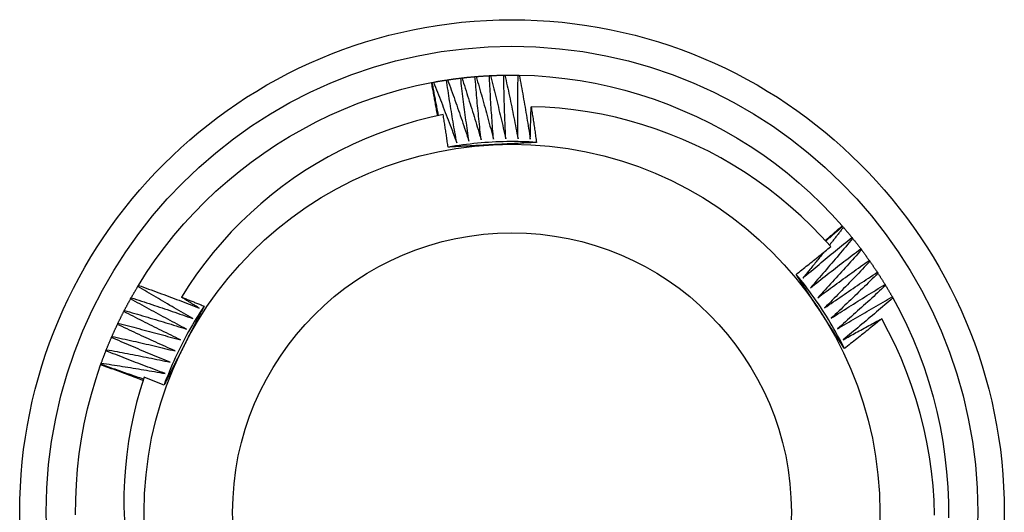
# Model space of a CAD drawing. Header units: inches. Extents: x 0 to 144, y -11 to 93.
# Tile 16 of 53: x 79.835 to 80.185, y 40.976 to 41.151. Entities that reach past the tile are written whole.
import ezdxf

# ---------------------------------------------------------------- set-up
doc = ezdxf.new("R2010")
doc.units = ezdxf.units.IN
doc.header["$LTSCALE"] = 8.616264
doc.header["$MEASUREMENT"] = 0
doc.layers.add('Visible Edges(ANSI)', color=7, linetype='Continuous', lineweight=25)
doc.layers.add('Visible Tangent Edges(ANSI)', color=7, linetype='Continuous', lineweight=25)

msp = doc.modelspace()

# ---------------------------------------------------------------- linework, layer by layer
at = {"layer": 'Visible Edges(ANSI)'}
for p, q in [((79.98664, 41.1299), (79.98705, 41.12996)), ((79.99172, 41.13059), (79.99213, 41.13063)), ((79.99681, 41.1311), (79.99722, 41.13114)), ((80.00192, 41.13145), (80.00233, 41.13147)), ((80.00703, 41.13163), (80.00745, 41.13164)), ((80.01215, 41.13165), (80.01257, 41.13164)), ((79.98134, 41.129), (79.98159, 41.12905)), ((79.98159, 41.12905), (79.982, 41.12912)), ((80.12749, 41.07801), (80.12766, 41.07782)), ((80.12766, 41.07782), (80.12793, 41.07751)), ((80.13094, 41.07389), (80.1312, 41.07357)), ((80.1341, 41.06986), (80.13434, 41.06953)), ((80.13711, 41.06572), (80.13735, 41.06538)), ((80.13999, 41.06149), (80.14022, 41.06114)), ((79.87683, 41.0565), (79.87704, 41.05686)), ((80.14273, 41.05716), (80.14295, 41.05681)), ((79.87426, 41.05208), (79.87446, 41.05244)), ((80.14533, 41.05275), (80.14553, 41.05239)), ((79.87183, 41.04757), (79.87202, 41.04794)), ((79.86955, 41.04298), (79.86973, 41.04336)), ((79.86743, 41.03833), (79.86759, 41.03871)), ((79.86546, 41.0336), (79.86561, 41.03398)), ((79.86356, 41.02857), (79.86365, 41.02881)), ((79.86365, 41.02881), (79.86379, 41.0292))]:
    msp.add_line(p, q, dxfattribs=at)
at = {"layer": 'Visible Edges(ANSI)', "flags": 128}
for points in [[(79.98705, 41.12996), (79.98725, 41.12999), (79.98744, 41.13002), (79.98763, 41.13005), (79.98783, 41.13008), (79.98802, 41.1301), (79.98822, 41.13013), (79.98841, 41.13016), (79.9886, 41.13019), (79.9888, 41.13021), (79.98899, 41.13024), (79.98919, 41.13026), (79.98938, 41.13029), (79.98958, 41.13032), (79.98977, 41.13034), (79.98997, 41.13037), (79.99016, 41.13039), (79.99035, 41.13042), (79.99055, 41.13044), (79.99074, 41.13047), (79.99094, 41.13049), (79.99113, 41.13051), (79.99133, 41.13054), (79.99152, 41.13056), (79.99172, 41.13058)], [(79.98705, 41.12996), (79.98738, 41.12906), (79.98771, 41.12815), (79.98804, 41.12725), (79.98836, 41.12635), (79.98869, 41.12544), (79.98901, 41.12453), (79.98934, 41.12363), (79.98966, 41.12272), (79.98998, 41.12181), (79.9903, 41.12091), (79.99062, 41.12), (79.99093, 41.11909), (79.99125, 41.11818), (79.99156, 41.11727), (79.99188, 41.11636), (79.99219, 41.11545), (79.9925, 41.11454), (79.99281, 41.11363), (79.99312, 41.11272), (79.99343, 41.11181), (79.99374, 41.11089), (79.99404, 41.10998), (79.99435, 41.10907), (79.99465, 41.10815)], [(79.99465, 41.10815), (79.99452, 41.10909), (79.99438, 41.11002), (79.99425, 41.11095), (79.99412, 41.11189), (79.99399, 41.11282), (79.99386, 41.11375), (79.99373, 41.11469), (79.9936, 41.11562), (79.99347, 41.11655), (79.99335, 41.11749), (79.99322, 41.11842), (79.9931, 41.11936), (79.99298, 41.12029), (79.99286, 41.12123), (79.99274, 41.12216), (79.99262, 41.1231), (79.9925, 41.12403), (79.99239, 41.12497), (79.99227, 41.1259), (79.99216, 41.12684), (79.99205, 41.12778), (79.99194, 41.12871), (79.99183, 41.12965), (79.99172, 41.13059)], [(79.99213, 41.13063), (79.99232, 41.13066), (79.99252, 41.13068), (79.99271, 41.1307), (79.99291, 41.13072), (79.9931, 41.13074), (79.9933, 41.13076), (79.99349, 41.13078), (79.99369, 41.13081), (79.99388, 41.13083), (79.99408, 41.13085), (79.99427, 41.13087), (79.99447, 41.13089), (79.99466, 41.1309), (79.99486, 41.13092), (79.99505, 41.13094), (79.99525, 41.13096), (79.99544, 41.13098), (79.99564, 41.131), (79.99583, 41.13101), (79.99603, 41.13103), (79.99622, 41.13105), (79.99642, 41.13107), (79.99661, 41.13108), (79.99681, 41.1311)], [(79.99213, 41.13063), (79.99243, 41.12972), (79.99273, 41.12881), (79.99302, 41.12789), (79.99332, 41.12698), (79.99361, 41.12606), (79.99391, 41.12514), (79.9942, 41.12423), (79.99449, 41.12331), (79.99478, 41.12239), (79.99507, 41.12148), (79.99536, 41.12056), (79.99565, 41.11964), (79.99594, 41.11872), (79.99622, 41.1178), (79.9965, 41.11688), (79.99679, 41.11596), (79.99707, 41.11504), (79.99735, 41.11412), (79.99763, 41.1132), (79.99791, 41.11228), (79.99818, 41.11136), (79.99846, 41.11043), (79.99873, 41.10951), (79.99901, 41.10859)], [(79.99901, 41.10859), (79.9989, 41.10952), (79.9988, 41.11046), (79.99869, 41.1114), (79.99859, 41.11233), (79.99849, 41.11327), (79.99839, 41.11421), (79.9983, 41.11515), (79.9982, 41.11608), (79.9981, 41.11702), (79.99801, 41.11796), (79.99791, 41.1189), (79.99782, 41.11983), (79.99773, 41.12077), (79.99764, 41.12171), (79.99755, 41.12265), (79.99747, 41.12359), (79.99738, 41.12453), (79.9973, 41.12547), (79.99721, 41.12641), (79.99713, 41.12734), (79.99705, 41.12828), (79.99697, 41.12922), (79.99689, 41.13016), (79.99681, 41.1311)], [(79.99722, 41.13114), (79.99742, 41.13115), (79.99761, 41.13117), (79.99781, 41.13118), (79.998, 41.1312), (79.9982, 41.13121), (79.9984, 41.13123), (79.99859, 41.13124), (79.99879, 41.13126), (79.99898, 41.13127), (79.99918, 41.13129), (79.99937, 41.1313), (79.99957, 41.13131), (79.99976, 41.13132), (79.99996, 41.13134), (80.00016, 41.13135), (80.00035, 41.13136), (80.00055, 41.13137), (80.00074, 41.13139), (80.00094, 41.1314), (80.00113, 41.13141), (80.00133, 41.13142), (80.00153, 41.13143), (80.00172, 41.13144), (80.00192, 41.13145)], [(79.99722, 41.13114), (79.99749, 41.13021), (79.99776, 41.12929), (79.99803, 41.12837), (79.99829, 41.12744), (79.99856, 41.12652), (79.99882, 41.12559), (79.99908, 41.12467), (79.99935, 41.12374), (79.99961, 41.12281), (79.99987, 41.12189), (80.00012, 41.12096), (80.00038, 41.12003), (80.00064, 41.11911), (80.00089, 41.11818), (80.00114, 41.11725), (80.0014, 41.11632), (80.00165, 41.11539), (80.0019, 41.11446), (80.00215, 41.11353), (80.00239, 41.1126), (80.00264, 41.11167), (80.00288, 41.11074), (80.00313, 41.10981), (80.00337, 41.10888)], [(80.00337, 41.10888), (80.0033, 41.10982), (80.00322, 41.11076), (80.00315, 41.1117), (80.00308, 41.11264), (80.00301, 41.11358), (80.00294, 41.11451), (80.00288, 41.11546), (80.00281, 41.1164), (80.00275, 41.11734), (80.00268, 41.11828), (80.00262, 41.11922), (80.00256, 41.12016), (80.0025, 41.1211), (80.00244, 41.12204), (80.00238, 41.12298), (80.00233, 41.12392), (80.00227, 41.12486), (80.00222, 41.1258), (80.00216, 41.12674), (80.00211, 41.12769), (80.00206, 41.12863), (80.00201, 41.12957), (80.00196, 41.13051), (80.00192, 41.13145)], [(80.00233, 41.13147), (80.00253, 41.13148), (80.00272, 41.13149), (80.00292, 41.1315), (80.00311, 41.13151), (80.00331, 41.13152), (80.00351, 41.13153), (80.0037, 41.13153), (80.0039, 41.13154), (80.00409, 41.13155), (80.00429, 41.13156), (80.00449, 41.13156), (80.00468, 41.13157), (80.00488, 41.13158), (80.00507, 41.13158), (80.00527, 41.13159), (80.00547, 41.13159), (80.00566, 41.1316), (80.00586, 41.1316), (80.00605, 41.13161), (80.00625, 41.13161), (80.00645, 41.13162), (80.00664, 41.13162), (80.00684, 41.13163), (80.00703, 41.13163)], [(80.00233, 41.13147), (80.00257, 41.13054), (80.00281, 41.12961), (80.00304, 41.12868), (80.00328, 41.12774), (80.00351, 41.12681), (80.00375, 41.12588), (80.00398, 41.12494), (80.00421, 41.12401), (80.00444, 41.12308), (80.00467, 41.12214), (80.0049, 41.12121), (80.00512, 41.12027), (80.00535, 41.11934), (80.00557, 41.1184), (80.00579, 41.11746), (80.00601, 41.11653), (80.00623, 41.11559), (80.00645, 41.11465), (80.00667, 41.11372), (80.00689, 41.11278), (80.0071, 41.11184), (80.00732, 41.1109), (80.00753, 41.10996), (80.00774, 41.10902)], [(80.00774, 41.10902), (80.0077, 41.10996), (80.00766, 41.11091), (80.00762, 41.11185), (80.00758, 41.11279), (80.00754, 41.11373), (80.0075, 41.11467), (80.00747, 41.11561), (80.00743, 41.11656), (80.0074, 41.1175), (80.00737, 41.11844), (80.00733, 41.11938), (80.0073, 41.12032), (80.00727, 41.12127), (80.00725, 41.12221), (80.00722, 41.12315), (80.00719, 41.12409), (80.00717, 41.12504), (80.00715, 41.12598), (80.00713, 41.12692), (80.0071, 41.12786), (80.00709, 41.12881), (80.00707, 41.12975), (80.00705, 41.13069), (80.00703, 41.13163)], [(80.00745, 41.13164), (80.00764, 41.13164), (80.00784, 41.13165), (80.00804, 41.13165), (80.00823, 41.13165), (80.00843, 41.13165), (80.00862, 41.13166), (80.00882, 41.13166), (80.00902, 41.13166), (80.00921, 41.13166), (80.00941, 41.13166), (80.0096, 41.13166), (80.0098, 41.13166), (80.01, 41.13166), (80.01019, 41.13166), (80.01039, 41.13166), (80.01058, 41.13166), (80.01078, 41.13166), (80.01098, 41.13166), (80.01117, 41.13165), (80.01137, 41.13165), (80.01156, 41.13165), (80.01176, 41.13165), (80.01196, 41.13165), (80.01215, 41.13164)], [(80.00745, 41.13164), (80.00766, 41.1307), (80.00786, 41.12976), (80.00807, 41.12882), (80.00827, 41.12788), (80.00848, 41.12694), (80.00868, 41.126), (80.00888, 41.12506), (80.00908, 41.12412), (80.00928, 41.12318), (80.00948, 41.12224), (80.00967, 41.1213), (80.00987, 41.12035), (80.01006, 41.11941), (80.01026, 41.11847), (80.01045, 41.11753), (80.01064, 41.11658), (80.01083, 41.11564), (80.01102, 41.11469), (80.0112, 41.11375), (80.01139, 41.11281), (80.01157, 41.11186), (80.01176, 41.11092), (80.01194, 41.10997), (80.01212, 41.10902)], [(80.01212, 41.10902), (80.01211, 41.10997), (80.0121, 41.11091), (80.01209, 41.11185), (80.01208, 41.11279), (80.01207, 41.11374), (80.01206, 41.11468), (80.01206, 41.11562), (80.01205, 41.11656), (80.01205, 41.11751), (80.01205, 41.11845), (80.01205, 41.11939), (80.01205, 41.12033), (80.01205, 41.12128), (80.01206, 41.12222), (80.01206, 41.12316), (80.01207, 41.1241), (80.01207, 41.12505), (80.01208, 41.12599), (80.01209, 41.12693), (80.0121, 41.12788), (80.01211, 41.12882), (80.01212, 41.12976), (80.01214, 41.1307), (80.01215, 41.13165)], [(80.01257, 41.13164), (80.01801, 41.13145), (80.02343, 41.13106), (80.02884, 41.13048), (80.03422, 41.1297), (80.03957, 41.12874), (80.04488, 41.12758), (80.05015, 41.12624), (80.05537, 41.12473), (80.06054, 41.12303), (80.06565, 41.12116), (80.07069, 41.11911), (80.07566, 41.11689), (80.08055, 41.11451), (80.08536, 41.11196), (80.09007, 41.10925), (80.0947, 41.10638), (80.09921, 41.10335), (80.10363, 41.10017), (80.10792, 41.09684), (80.1121, 41.09336), (80.11615, 41.08973), (80.12007, 41.08597), (80.12385, 41.08206), (80.12749, 41.07801)], [(80.01257, 41.13164), (80.01274, 41.13069), (80.01292, 41.12975), (80.0131, 41.1288), (80.01327, 41.12786), (80.01344, 41.12691), (80.01361, 41.12596), (80.01378, 41.12502), (80.01395, 41.12407), (80.01412, 41.12312), (80.01429, 41.12217), (80.01445, 41.12123), (80.01462, 41.12028), (80.01478, 41.11933), (80.01494, 41.11838), (80.0151, 41.11743), (80.01526, 41.11648), (80.01542, 41.11553), (80.01558, 41.11458), (80.01573, 41.11363), (80.01589, 41.11268), (80.01604, 41.11173), (80.01619, 41.11078), (80.01634, 41.10983), (80.01649, 41.10888)], [(79.87704, 41.05686), (79.87995, 41.06146), (79.88303, 41.06594), (79.88626, 41.07031), (79.88964, 41.07457), (79.89318, 41.0787), (79.89686, 41.0827), (79.90067, 41.08658), (79.90462, 41.09032), (79.90869, 41.09393), (79.91289, 41.09739), (79.9172, 41.10071), (79.92162, 41.10388), (79.92615, 41.1069), (79.93077, 41.10976), (79.93549, 41.11247), (79.9403, 41.11501), (79.9452, 41.11738), (79.95017, 41.11958), (79.95521, 41.12161), (79.96033, 41.12346), (79.9655, 41.12513), (79.97073, 41.12661), (79.97602, 41.1279), (79.98134, 41.129)], [(79.9835, 41.11717), (79.98341, 41.11766), (79.98332, 41.11816), (79.98324, 41.11865), (79.98315, 41.11914), (79.98306, 41.11964), (79.98298, 41.12013), (79.98289, 41.12062), (79.9828, 41.12112), (79.98271, 41.12161), (79.98262, 41.1221), (79.98253, 41.1226), (79.98244, 41.12309), (79.98235, 41.12358), (79.98226, 41.12408), (79.98217, 41.12457), (79.98208, 41.12506), (79.98199, 41.12555), (79.9819, 41.12605), (79.98181, 41.12654), (79.98172, 41.12703), (79.98162, 41.12753), (79.98153, 41.12802), (79.98144, 41.12851), (79.98134, 41.129)], [(79.98385, 41.11725), (79.98375, 41.11774), (79.98366, 41.11823), (79.98356, 41.11872), (79.98346, 41.11921), (79.98337, 41.1197), (79.98327, 41.12019), (79.98317, 41.12068), (79.98308, 41.12118), (79.98298, 41.12167), (79.98289, 41.12216), (79.98279, 41.12265), (79.9827, 41.12314), (79.98261, 41.12363), (79.98251, 41.12413), (79.98242, 41.12462), (79.98233, 41.12511), (79.98223, 41.1256), (79.98214, 41.12609), (79.98205, 41.12659), (79.98196, 41.12708), (79.98187, 41.12757), (79.98178, 41.12806), (79.98169, 41.12856), (79.98159, 41.12905)], [(79.982, 41.12912), (79.98219, 41.12916), (79.98239, 41.12919), (79.98258, 41.12923), (79.98277, 41.12926), (79.98297, 41.1293), (79.98316, 41.12933), (79.98335, 41.12937), (79.98355, 41.1294), (79.98374, 41.12943), (79.98393, 41.12946), (79.98413, 41.1295), (79.98432, 41.12953), (79.98451, 41.12956), (79.98471, 41.12959), (79.9849, 41.12962), (79.98509, 41.12966), (79.98529, 41.12969), (79.98548, 41.12972), (79.98567, 41.12975), (79.98587, 41.12978), (79.98606, 41.12981), (79.98626, 41.12984), (79.98645, 41.12987), (79.98664, 41.1299)], [(79.982, 41.12912), (79.98236, 41.12823), (79.98272, 41.12734), (79.98308, 41.12645), (79.98343, 41.12555), (79.98379, 41.12466), (79.98414, 41.12376), (79.98449, 41.12287), (79.98484, 41.12197), (79.98519, 41.12108), (79.98554, 41.12018), (79.98589, 41.11928), (79.98624, 41.11839), (79.98658, 41.11749), (79.98693, 41.11659), (79.98727, 41.11569), (79.98762, 41.11479), (79.98796, 41.11389), (79.9883, 41.11299), (79.98864, 41.11209), (79.98897, 41.11119), (79.98931, 41.11029), (79.98965, 41.10938), (79.98998, 41.10848), (79.99032, 41.10758)], [(79.99032, 41.10758), (79.99015, 41.10851), (79.98998, 41.10943), (79.98982, 41.11036), (79.98966, 41.11129), (79.9895, 41.11222), (79.98933, 41.11315), (79.98917, 41.11408), (79.98902, 41.115), (79.98886, 41.11593), (79.9887, 41.11686), (79.98855, 41.11779), (79.98839, 41.11872), (79.98824, 41.11965), (79.98809, 41.12058), (79.98794, 41.12152), (79.98779, 41.12245), (79.98764, 41.12338), (79.9875, 41.12431), (79.98735, 41.12524), (79.98721, 41.12617), (79.98707, 41.1271), (79.98692, 41.12804), (79.98678, 41.12897), (79.98664, 41.1299)], [(80.01649, 41.10888), (80.0165, 41.10936), (80.01651, 41.10984), (80.01652, 41.11032), (80.01653, 41.1108), (80.01654, 41.11128), (80.01655, 41.11176), (80.01656, 41.11224), (80.01658, 41.11272), (80.01659, 41.1132), (80.0166, 41.11367), (80.01661, 41.11415), (80.01663, 41.11463), (80.01664, 41.11511), (80.01665, 41.11559), (80.01667, 41.11607), (80.01668, 41.11655), (80.01669, 41.11703), (80.01671, 41.11751), (80.01672, 41.11799), (80.01674, 41.11847), (80.01675, 41.11895), (80.01677, 41.11943), (80.01679, 41.11991), (80.0168, 41.12039)], [(80.12342, 41.07065), (80.12003, 41.07438), (80.11651, 41.07799), (80.11287, 41.08148), (80.10911, 41.08484), (80.10524, 41.08808), (80.10125, 41.09118), (80.09715, 41.09415), (80.09296, 41.09697), (80.08868, 41.09964), (80.08431, 41.10216), (80.07986, 41.10453), (80.07533, 41.10674), (80.07073, 41.10879), (80.06606, 41.11069), (80.06133, 41.11242), (80.05653, 41.11399), (80.05167, 41.11539), (80.04677, 41.11663), (80.04183, 41.11769), (80.03686, 41.11858), (80.03187, 41.11929), (80.02686, 41.11983), (80.02184, 41.1202), (80.0168, 41.12039)], [(80.0168, 41.12039), (80.01689, 41.11986), (80.01697, 41.11933), (80.01705, 41.1188), (80.01713, 41.11827), (80.01721, 41.11775), (80.0173, 41.11722), (80.01738, 41.11669), (80.01746, 41.11616), (80.01754, 41.11564), (80.01762, 41.11511), (80.0177, 41.11458), (80.01778, 41.11405), (80.01785, 41.11352), (80.01793, 41.11299), (80.01801, 41.11247), (80.01809, 41.11194), (80.01817, 41.11141), (80.01824, 41.11088), (80.01832, 41.11035), (80.0184, 41.10982), (80.01847, 41.10929), (80.01855, 41.10877), (80.01862, 41.10824), (80.0187, 41.10771)], [(79.9855, 41.11759), (79.98074, 41.11655), (79.97603, 41.11534), (79.97136, 41.11398), (79.96674, 41.11247), (79.96218, 41.11079), (79.95767, 41.10896), (79.95323, 41.10698), (79.94886, 41.10485), (79.94455, 41.10256), (79.94032, 41.10013), (79.93618, 41.09755), (79.93214, 41.09484), (79.92819, 41.09199), (79.92435, 41.08901), (79.92061, 41.08591), (79.91699, 41.08267), (79.91347, 41.07932), (79.91007, 41.07584), (79.9068, 41.07224), (79.90364, 41.06853), (79.90061, 41.06471), (79.89771, 41.06079), (79.89496, 41.05677), (79.89235, 41.05266)], [(79.98724, 41.10602), (79.98717, 41.1065), (79.9871, 41.10699), (79.98703, 41.10747), (79.98696, 41.10795), (79.98689, 41.10843), (79.98682, 41.10892), (79.98675, 41.1094), (79.98668, 41.10988), (79.98661, 41.11036), (79.98654, 41.11084), (79.98647, 41.11133), (79.98639, 41.11181), (79.98632, 41.11229), (79.98625, 41.11277), (79.98617, 41.11325), (79.9861, 41.11374), (79.98603, 41.11422), (79.98595, 41.1147), (79.98588, 41.11518), (79.9858, 41.11566), (79.98573, 41.11614), (79.98565, 41.11662), (79.98557, 41.11711), (79.9855, 41.11759)], [(80.0187, 41.10771), (80.01738, 41.10779), (80.01607, 41.10785), (80.01475, 41.10791), (80.01344, 41.10795), (80.01212, 41.10797), (80.01081, 41.10799), (80.00949, 41.10799), (80.00818, 41.10797), (80.00686, 41.10795), (80.00555, 41.10791), (80.00423, 41.10786), (80.00292, 41.10779), (80.0016, 41.10772), (80.00029, 41.10762), (79.99898, 41.10752), (79.99767, 41.1074), (79.99636, 41.10727), (79.99505, 41.10713), (79.99375, 41.10698), (79.99244, 41.10681), (79.99114, 41.10663), (79.98984, 41.10643), (79.98854, 41.10623), (79.98724, 41.10601)], [(80.00305, 41.10687), (80.00239, 41.10683), (80.00173, 41.1068), (80.00107, 41.10676), (80.00041, 41.10673), (79.99975, 41.10669), (79.99909, 41.10666), (79.99843, 41.10662), (79.99777, 41.10659), (79.99711, 41.10655), (79.99645, 41.10652), (79.99579, 41.10648), (79.99513, 41.10645), (79.99447, 41.10641), (79.99382, 41.10638), (79.99316, 41.10634), (79.9925, 41.10631), (79.99184, 41.10627), (79.99118, 41.10624), (79.99053, 41.1062), (79.98987, 41.10616), (79.98921, 41.10613), (79.98856, 41.10609), (79.9879, 41.10606), (79.98724, 41.10602)], [(80.0187, 41.10771), (80.01805, 41.10767), (80.0174, 41.10764), (80.01675, 41.1076), (80.0161, 41.10757), (80.01544, 41.10753), (80.01479, 41.1075), (80.01414, 41.10746), (80.01349, 41.10743), (80.01284, 41.10739), (80.01219, 41.10736), (80.01154, 41.10732), (80.01089, 41.10729), (80.01024, 41.10725), (80.00958, 41.10722), (80.00893, 41.10718), (80.00828, 41.10715), (80.00763, 41.10711), (80.00697, 41.10708), (80.00632, 41.10704), (80.00567, 41.10701), (80.00501, 41.10697), (80.00436, 41.10694), (80.00371, 41.1069), (80.00305, 41.10687)], [(80.12148, 41.07282), (80.12173, 41.07304), (80.12198, 41.07325), (80.12223, 41.07347), (80.12248, 41.07369), (80.12273, 41.0739), (80.12299, 41.07412), (80.12324, 41.07433), (80.12349, 41.07455), (80.12374, 41.07476), (80.12399, 41.07498), (80.12424, 41.0752), (80.12449, 41.07541), (80.12474, 41.07563), (80.12499, 41.07584), (80.12524, 41.07606), (80.12549, 41.07628), (80.12574, 41.07649), (80.12599, 41.07671), (80.12624, 41.07693), (80.12649, 41.07715), (80.12674, 41.07736), (80.12699, 41.07758), (80.12724, 41.0778), (80.12749, 41.07801)], [(80.12167, 41.07262), (80.12192, 41.07283), (80.12216, 41.07305), (80.12241, 41.07327), (80.12266, 41.07349), (80.12291, 41.07371), (80.12316, 41.07392), (80.12341, 41.07414), (80.12366, 41.07436), (80.12391, 41.07458), (80.12416, 41.07479), (80.12441, 41.07501), (80.12466, 41.07523), (80.12491, 41.07544), (80.12516, 41.07566), (80.12541, 41.07588), (80.12566, 41.07609), (80.12591, 41.07631), (80.12616, 41.07653), (80.12641, 41.07674), (80.12666, 41.07696), (80.12691, 41.07717), (80.12716, 41.07739), (80.12741, 41.07761), (80.12766, 41.07782)], [(80.12793, 41.07751), (80.12772, 41.07724), (80.12752, 41.07698), (80.12731, 41.07671), (80.12711, 41.07645), (80.1269, 41.07618), (80.1267, 41.07592), (80.12649, 41.07565), (80.12628, 41.07539), (80.12608, 41.07512), (80.12587, 41.07486), (80.12567, 41.07459), (80.12546, 41.07433), (80.12525, 41.07407), (80.12505, 41.0738), (80.12484, 41.07354), (80.12463, 41.07327), (80.12442, 41.07301), (80.12422, 41.07275), (80.12401, 41.07248), (80.1238, 41.07222), (80.12359, 41.07196), (80.12339, 41.07169), (80.12318, 41.07143), (80.12297, 41.07117)], [(80.12793, 41.07751), (80.12806, 41.07736), (80.12819, 41.07721), (80.12831, 41.07706), (80.12844, 41.07691), (80.12857, 41.07676), (80.12869, 41.07661), (80.12882, 41.07646), (80.12895, 41.07631), (80.12907, 41.07616), (80.1292, 41.07601), (80.12932, 41.07586), (80.12945, 41.07571), (80.12957, 41.07556), (80.1297, 41.07541), (80.12982, 41.07526), (80.12995, 41.07511), (80.13007, 41.07496), (80.1302, 41.0748), (80.13032, 41.07465), (80.13045, 41.0745), (80.13057, 41.07435), (80.13069, 41.0742), (80.13082, 41.07404), (80.13094, 41.07389)], [(80.11353, 41.05946), (80.11424, 41.06007), (80.11496, 41.06068), (80.11568, 41.06129), (80.1164, 41.0619), (80.11712, 41.06251), (80.11784, 41.06311), (80.11856, 41.06372), (80.11928, 41.06433), (80.12001, 41.06493), (80.12073, 41.06553), (80.12145, 41.06614), (80.12218, 41.06674), (80.1229, 41.06734), (80.12363, 41.06794), (80.12436, 41.06854), (80.12509, 41.06914), (80.12582, 41.06974), (80.12655, 41.07033), (80.12728, 41.07093), (80.12801, 41.07152), (80.12874, 41.07212), (80.12947, 41.07271), (80.13021, 41.0733), (80.13094, 41.07389)], [(80.1111, 41.06077), (80.11161, 41.06118), (80.11213, 41.06158), (80.11265, 41.06199), (80.11317, 41.0624), (80.11368, 41.06281), (80.1142, 41.06322), (80.11471, 41.06363), (80.11523, 41.06404), (80.11574, 41.06445), (80.11626, 41.06486), (80.11677, 41.06527), (80.11729, 41.06568), (80.1178, 41.06609), (80.11831, 41.0665), (80.11883, 41.06692), (80.11934, 41.06733), (80.11985, 41.06774), (80.12036, 41.06816), (80.12087, 41.06857), (80.12138, 41.06899), (80.12189, 41.06941), (80.1224, 41.06982), (80.12291, 41.07024), (80.12342, 41.07065)], [(80.1312, 41.07357), (80.13059, 41.07283), (80.12997, 41.07209), (80.12936, 41.07135), (80.12874, 41.07061), (80.12813, 41.06988), (80.12751, 41.06914), (80.12689, 41.0684), (80.12627, 41.06767), (80.12565, 41.06693), (80.12502, 41.0662), (80.1244, 41.06547), (80.12378, 41.06473), (80.12315, 41.064), (80.12253, 41.06327), (80.1219, 41.06254), (80.12127, 41.06181), (80.12064, 41.06108), (80.12001, 41.06035), (80.11938, 41.05963), (80.11875, 41.0589), (80.11812, 41.05817), (80.11748, 41.05745), (80.11685, 41.05673), (80.11621, 41.056)], [(80.1312, 41.07357), (80.13133, 41.07342), (80.13145, 41.07327), (80.13157, 41.07311), (80.13169, 41.07296), (80.13181, 41.07281), (80.13194, 41.07265), (80.13206, 41.0725), (80.13218, 41.07234), (80.1323, 41.07219), (80.13242, 41.07203), (80.13254, 41.07188), (80.13266, 41.07173), (80.13278, 41.07157), (80.1329, 41.07142), (80.13302, 41.07126), (80.13314, 41.07111), (80.13326, 41.07095), (80.13338, 41.07079), (80.1335, 41.07064), (80.13362, 41.07048), (80.13374, 41.07033), (80.13386, 41.07017), (80.13397, 41.07001), (80.13409, 41.06986)], [(80.12099, 41.06867), (80.12068, 41.06828), (80.12037, 41.0679), (80.12007, 41.06751), (80.11976, 41.06713), (80.11945, 41.06674), (80.11914, 41.06636), (80.11883, 41.06597), (80.11852, 41.06559), (80.11821, 41.0652), (80.1179, 41.06482), (80.11759, 41.06443), (80.11728, 41.06405), (80.11697, 41.06367), (80.11665, 41.06328), (80.11634, 41.0629), (80.11603, 41.06251), (80.11572, 41.06213), (80.11541, 41.06175), (80.11509, 41.06137), (80.11478, 41.06098), (80.11447, 41.0606), (80.11415, 41.06022), (80.11384, 41.05984), (80.11353, 41.05946)], [(80.11621, 41.056), (80.11695, 41.05659), (80.11769, 41.05718), (80.11842, 41.05776), (80.11916, 41.05835), (80.1199, 41.05893), (80.12064, 41.05952), (80.12138, 41.0601), (80.12213, 41.06068), (80.12287, 41.06126), (80.12361, 41.06184), (80.12436, 41.06242), (80.1251, 41.063), (80.12585, 41.06357), (80.12659, 41.06415), (80.12734, 41.06473), (80.12809, 41.0653), (80.12883, 41.06587), (80.12958, 41.06645), (80.13033, 41.06702), (80.13108, 41.06759), (80.13184, 41.06816), (80.13259, 41.06872), (80.13334, 41.06929), (80.1341, 41.06986)], [(80.13434, 41.06953), (80.13371, 41.06881), (80.13307, 41.06809), (80.13243, 41.06737), (80.13179, 41.06665), (80.13115, 41.06594), (80.1305, 41.06522), (80.12986, 41.0645), (80.12922, 41.06379), (80.12857, 41.06308), (80.12793, 41.06236), (80.12728, 41.06165), (80.12663, 41.06094), (80.12598, 41.06023), (80.12533, 41.05952), (80.12468, 41.05881), (80.12403, 41.0581), (80.12338, 41.05739), (80.12272, 41.05669), (80.12207, 41.05598), (80.12141, 41.05528), (80.12076, 41.05457), (80.1201, 41.05387), (80.11944, 41.05316), (80.11878, 41.05246)], [(80.13434, 41.06953), (80.13446, 41.06937), (80.13458, 41.06921), (80.1347, 41.06906), (80.13481, 41.0689), (80.13493, 41.06874), (80.13505, 41.06859), (80.13516, 41.06843), (80.13528, 41.06827), (80.1354, 41.06811), (80.13551, 41.06795), (80.13563, 41.06779), (80.13574, 41.06764), (80.13586, 41.06748), (80.13597, 41.06732), (80.13609, 41.06716), (80.1362, 41.067), (80.13632, 41.06684), (80.13643, 41.06668), (80.13654, 41.06652), (80.13666, 41.06636), (80.13677, 41.0662), (80.13688, 41.06604), (80.137, 41.06588), (80.13711, 41.06572)], [(80.11878, 41.05246), (80.11954, 41.05303), (80.1203, 41.05359), (80.12105, 41.05415), (80.12181, 41.05471), (80.12257, 41.05527), (80.12333, 41.05583), (80.12409, 41.05639), (80.12485, 41.05694), (80.12561, 41.0575), (80.12637, 41.05805), (80.12713, 41.05861), (80.1279, 41.05916), (80.12866, 41.05971), (80.12943, 41.06026), (80.13019, 41.06081), (80.13096, 41.06136), (80.13172, 41.06191), (80.13249, 41.06246), (80.13326, 41.06301), (80.13403, 41.06355), (80.1348, 41.0641), (80.13557, 41.06464), (80.13634, 41.06518), (80.13711, 41.06572)], [(80.13735, 41.06538), (80.13669, 41.06469), (80.13603, 41.06399), (80.13536, 41.06329), (80.1347, 41.06259), (80.13404, 41.0619), (80.13337, 41.0612), (80.1327, 41.06051), (80.13204, 41.05982), (80.13137, 41.05913), (80.1307, 41.05843), (80.13003, 41.05774), (80.12936, 41.05705), (80.12869, 41.05636), (80.12801, 41.05568), (80.12734, 41.05499), (80.12667, 41.0543), (80.12599, 41.05362), (80.12531, 41.05293), (80.12464, 41.05225), (80.12396, 41.05156), (80.12328, 41.05088), (80.1226, 41.0502), (80.12192, 41.04952), (80.12124, 41.04884)], [(80.13735, 41.06538), (80.13746, 41.06522), (80.13758, 41.06506), (80.13769, 41.0649), (80.1378, 41.06474), (80.13791, 41.06458), (80.13802, 41.06442), (80.13813, 41.06426), (80.13824, 41.0641), (80.13835, 41.06393), (80.13847, 41.06377), (80.13858, 41.06361), (80.13869, 41.06345), (80.1388, 41.06328), (80.1389, 41.06312), (80.13901, 41.06296), (80.13912, 41.0628), (80.13923, 41.06263), (80.13934, 41.06247), (80.13945, 41.06231), (80.13956, 41.06214), (80.13967, 41.06198), (80.13977, 41.06182), (80.13988, 41.06165), (80.13999, 41.06149)], [(80.12829, 41.03437), (80.1277, 41.03555), (80.1271, 41.03672), (80.12649, 41.03789), (80.12586, 41.03904), (80.12523, 41.0402), (80.12458, 41.04134), (80.12392, 41.04248), (80.12326, 41.04362), (80.12258, 41.04474), (80.12188, 41.04586), (80.12118, 41.04697), (80.12047, 41.04808), (80.11975, 41.04918), (80.11901, 41.05027), (80.11826, 41.05135), (80.11751, 41.05243), (80.11674, 41.0535), (80.11596, 41.05456), (80.11518, 41.05561), (80.11438, 41.05666), (80.11357, 41.0577), (80.11275, 41.05873), (80.11192, 41.05975), (80.11108, 41.06076)], [(80.11974, 41.0475), (80.11938, 41.04806), (80.11901, 41.04861), (80.11865, 41.04917), (80.11829, 41.04972), (80.11793, 41.05028), (80.11757, 41.05083), (80.11721, 41.05138), (80.11685, 41.05194), (80.11649, 41.05249), (80.11613, 41.05304), (80.11577, 41.0536), (80.11541, 41.05415), (80.11505, 41.0547), (80.11469, 41.05525), (80.11433, 41.05581), (80.11397, 41.05636), (80.11361, 41.05691), (80.11325, 41.05746), (80.11289, 41.05801), (80.11254, 41.05857), (80.11218, 41.05912), (80.11182, 41.05967), (80.11146, 41.06022), (80.1111, 41.06077)], [(80.12124, 41.04884), (80.12201, 41.04938), (80.12279, 41.04992), (80.12356, 41.05045), (80.12434, 41.05099), (80.12511, 41.05152), (80.12589, 41.05206), (80.12667, 41.05259), (80.12744, 41.05312), (80.12822, 41.05365), (80.129, 41.05418), (80.12978, 41.05471), (80.13057, 41.05524), (80.13135, 41.05576), (80.13213, 41.05629), (80.13291, 41.05681), (80.1337, 41.05734), (80.13448, 41.05786), (80.13527, 41.05838), (80.13605, 41.0589), (80.13684, 41.05942), (80.13763, 41.05994), (80.13841, 41.06046), (80.1392, 41.06097), (80.13999, 41.06149)], [(80.14022, 41.06114), (80.13954, 41.06047), (80.13885, 41.05979), (80.13817, 41.05912), (80.13748, 41.05844), (80.13679, 41.05777), (80.1361, 41.0571), (80.13542, 41.05643), (80.13473, 41.05576), (80.13403, 41.05509), (80.13334, 41.05442), (80.13265, 41.05375), (80.13196, 41.05308), (80.13126, 41.05241), (80.13057, 41.05175), (80.12987, 41.05108), (80.12918, 41.05042), (80.12848, 41.04976), (80.12778, 41.04909), (80.12708, 41.04843), (80.12638, 41.04777), (80.12568, 41.04711), (80.12498, 41.04645), (80.12427, 41.0458), (80.12357, 41.04514)], [(80.14022, 41.06114), (80.14033, 41.06098), (80.14043, 41.06082), (80.14054, 41.06065), (80.14065, 41.06049), (80.14075, 41.06032), (80.14086, 41.06016), (80.14096, 41.05999), (80.14107, 41.05983), (80.14117, 41.05966), (80.14128, 41.0595), (80.14138, 41.05933), (80.14149, 41.05916), (80.14159, 41.059), (80.1417, 41.05883), (80.1418, 41.05867), (80.14191, 41.0585), (80.14201, 41.05833), (80.14211, 41.05817), (80.14222, 41.058), (80.14232, 41.05783), (80.14242, 41.05767), (80.14252, 41.0575), (80.14263, 41.05733), (80.14273, 41.05716)], [(79.87446, 41.05244), (79.87455, 41.05261), (79.87465, 41.05278), (79.87475, 41.05295), (79.87484, 41.05312), (79.87494, 41.05329), (79.87504, 41.05346), (79.87514, 41.05363), (79.87523, 41.0538), (79.87533, 41.05397), (79.87543, 41.05414), (79.87553, 41.05431), (79.87563, 41.05448), (79.87573, 41.05465), (79.87583, 41.05482), (79.87593, 41.05499), (79.87603, 41.05516), (79.87613, 41.05532), (79.87623, 41.05549), (79.87633, 41.05566), (79.87643, 41.05583), (79.87653, 41.056), (79.87663, 41.05617), (79.87673, 41.05633), (79.87683, 41.0565)], [(79.89634, 41.04506), (79.89552, 41.04552), (79.8947, 41.04599), (79.89388, 41.04645), (79.89307, 41.04692), (79.89225, 41.04739), (79.89143, 41.04786), (79.89061, 41.04833), (79.8898, 41.04881), (79.88898, 41.04928), (79.88817, 41.04975), (79.88736, 41.05023), (79.88654, 41.0507), (79.88573, 41.05118), (79.88492, 41.05166), (79.88411, 41.05214), (79.8833, 41.05262), (79.88248, 41.0531), (79.88167, 41.05359), (79.88087, 41.05407), (79.88006, 41.05455), (79.87925, 41.05504), (79.87844, 41.05553), (79.87763, 41.05602), (79.87683, 41.0565)], [(79.87704, 41.05686), (79.87795, 41.05653), (79.87885, 41.05621), (79.87976, 41.05588), (79.88066, 41.05555), (79.88157, 41.05523), (79.88247, 41.0549), (79.88337, 41.05456), (79.88428, 41.05423), (79.88518, 41.0539), (79.88608, 41.05356), (79.88698, 41.05323), (79.88788, 41.05289), (79.88878, 41.05255), (79.88969, 41.05221), (79.89059, 41.05187), (79.89149, 41.05153), (79.89238, 41.05119), (79.89328, 41.05085), (79.89418, 41.0505), (79.89508, 41.05015), (79.89598, 41.04981), (79.89688, 41.04946), (79.89777, 41.04911), (79.89867, 41.04876)], [(80.12357, 41.04514), (80.12436, 41.04565), (80.12515, 41.04616), (80.12594, 41.04667), (80.12674, 41.04718), (80.12753, 41.04769), (80.12833, 41.0482), (80.12912, 41.04871), (80.12992, 41.04921), (80.13071, 41.04972), (80.13151, 41.05022), (80.13231, 41.05072), (80.1331, 41.05122), (80.1339, 41.05172), (80.1347, 41.05222), (80.1355, 41.05272), (80.1363, 41.05322), (80.1371, 41.05372), (80.13791, 41.05421), (80.13871, 41.05471), (80.13951, 41.0552), (80.14032, 41.05569), (80.14112, 41.05618), (80.14193, 41.05668), (80.14273, 41.05716)], [(80.14295, 41.05681), (80.14224, 41.05616), (80.14153, 41.05551), (80.14083, 41.05485), (80.14012, 41.0542), (80.13941, 41.05355), (80.1387, 41.0529), (80.13799, 41.05225), (80.13728, 41.05161), (80.13657, 41.05096), (80.13585, 41.05031), (80.13514, 41.04967), (80.13442, 41.04902), (80.13371, 41.04838), (80.13299, 41.04774), (80.13227, 41.0471), (80.13156, 41.04646), (80.13084, 41.04582), (80.13012, 41.04518), (80.1294, 41.04454), (80.12867, 41.0439), (80.12795, 41.04327), (80.12723, 41.04263), (80.12651, 41.042), (80.12578, 41.04136)], [(80.14295, 41.05681), (80.14305, 41.05664), (80.14315, 41.05648), (80.14325, 41.05631), (80.14335, 41.05614), (80.14345, 41.05597), (80.14355, 41.0558), (80.14365, 41.05563), (80.14375, 41.05547), (80.14385, 41.0553), (80.14395, 41.05513), (80.14405, 41.05496), (80.14415, 41.05479), (80.14425, 41.05462), (80.14435, 41.05445), (80.14445, 41.05428), (80.14455, 41.05411), (80.14464, 41.05394), (80.14474, 41.05377), (80.14484, 41.0536), (80.14494, 41.05343), (80.14503, 41.05326), (80.14513, 41.05309), (80.14523, 41.05292), (80.14532, 41.05275)], [(79.87202, 41.04794), (79.87211, 41.04811), (79.8722, 41.04828), (79.87229, 41.04846), (79.87238, 41.04863), (79.87248, 41.04881), (79.87257, 41.04898), (79.87266, 41.04915), (79.87275, 41.04932), (79.87284, 41.0495), (79.87294, 41.04967), (79.87303, 41.04984), (79.87312, 41.05002), (79.87322, 41.05019), (79.87331, 41.05036), (79.8734, 41.05053), (79.8735, 41.0507), (79.87359, 41.05088), (79.87369, 41.05105), (79.87378, 41.05122), (79.87388, 41.05139), (79.87397, 41.05156), (79.87407, 41.05173), (79.87416, 41.0519), (79.87426, 41.05208)], [(79.89413, 41.04128), (79.8933, 41.04172), (79.89247, 41.04215), (79.89163, 41.04259), (79.8908, 41.04304), (79.88997, 41.04348), (79.88913, 41.04392), (79.8883, 41.04436), (79.88747, 41.04481), (79.88664, 41.04526), (79.88581, 41.0457), (79.88498, 41.04615), (79.88416, 41.0466), (79.88333, 41.04705), (79.8825, 41.0475), (79.88167, 41.04796), (79.88085, 41.04841), (79.88002, 41.04886), (79.8792, 41.04932), (79.87837, 41.04978), (79.87755, 41.05024), (79.87672, 41.05069), (79.8759, 41.05115), (79.87508, 41.05162), (79.87426, 41.05208)], [(79.87446, 41.05244), (79.87537, 41.05214), (79.87629, 41.05185), (79.8772, 41.05155), (79.87812, 41.05125), (79.87903, 41.05096), (79.87995, 41.05066), (79.88086, 41.05035), (79.88177, 41.05005), (79.88269, 41.04975), (79.8836, 41.04944), (79.88451, 41.04914), (79.88542, 41.04883), (79.88634, 41.04852), (79.88725, 41.04821), (79.88816, 41.0479), (79.88907, 41.04759), (79.88998, 41.04728), (79.89089, 41.04696), (79.8918, 41.04665), (79.89271, 41.04633), (79.89362, 41.04602), (79.89452, 41.0457), (79.89543, 41.04538), (79.89634, 41.04506)], [(79.90039, 41.04947), (79.89967, 41.04837), (79.89895, 41.04727), (79.89825, 41.04615), (79.89756, 41.04504), (79.89688, 41.04391), (79.89621, 41.04278), (79.89555, 41.04164), (79.8949, 41.04049), (79.89427, 41.03934), (79.89364, 41.03818), (79.89303, 41.03702), (79.89243, 41.03585), (79.89184, 41.03467), (79.89126, 41.03349), (79.8907, 41.0323), (79.89014, 41.03111), (79.8896, 41.02991), (79.88907, 41.0287), (79.88855, 41.0275), (79.88804, 41.02628), (79.88755, 41.02506), (79.88707, 41.02384), (79.8866, 41.02261), (79.88614, 41.02138)], [(79.89235, 41.05266), (79.89269, 41.05253), (79.89302, 41.0524), (79.89336, 41.05227), (79.89369, 41.05214), (79.89403, 41.05201), (79.89436, 41.05187), (79.8947, 41.05174), (79.89503, 41.05161), (79.89537, 41.05148), (79.8957, 41.05134), (79.89604, 41.05121), (79.89637, 41.05108), (79.89671, 41.05094), (79.89704, 41.05081), (79.89738, 41.05068), (79.89771, 41.05054), (79.89805, 41.05041), (79.89838, 41.05028), (79.89872, 41.05014), (79.89905, 41.05001), (79.89939, 41.04987), (79.89972, 41.04974), (79.90006, 41.0496), (79.90039, 41.04947)], [(79.89867, 41.04876), (79.89841, 41.04892), (79.89814, 41.04908), (79.89788, 41.04924), (79.89761, 41.04941), (79.89735, 41.04957), (79.89709, 41.04973), (79.89682, 41.04989), (79.89656, 41.05005), (79.8963, 41.05022), (79.89603, 41.05038), (79.89577, 41.05054), (79.89551, 41.0507), (79.89524, 41.05087), (79.89498, 41.05103), (79.89472, 41.05119), (79.89445, 41.05135), (79.89419, 41.05152), (79.89393, 41.05168), (79.89366, 41.05184), (79.8934, 41.05201), (79.89314, 41.05217), (79.89288, 41.05234), (79.89261, 41.0525), (79.89235, 41.05266)], [(79.90039, 41.04947), (79.9001, 41.04889), (79.8998, 41.04831), (79.89951, 41.04773), (79.89921, 41.04715), (79.89892, 41.04656), (79.89862, 41.04598), (79.89833, 41.0454), (79.89803, 41.04482), (79.89774, 41.04424), (79.89744, 41.04366), (79.89715, 41.04308), (79.89685, 41.0425), (79.89656, 41.04191), (79.89626, 41.04133), (79.89597, 41.04075), (79.89567, 41.04017), (79.89537, 41.03959), (79.89508, 41.039), (79.89478, 41.03842), (79.89448, 41.03784), (79.89419, 41.03725), (79.89389, 41.03667), (79.89359, 41.03609), (79.8933, 41.0355)], [(80.12578, 41.04136), (80.12659, 41.04185), (80.1274, 41.04233), (80.1282, 41.04282), (80.12901, 41.0433), (80.12982, 41.04378), (80.13063, 41.04427), (80.13144, 41.04475), (80.13226, 41.04522), (80.13307, 41.0457), (80.13388, 41.04618), (80.13469, 41.04666), (80.13551, 41.04713), (80.13632, 41.0476), (80.13714, 41.04808), (80.13795, 41.04855), (80.13877, 41.04902), (80.13959, 41.04949), (80.14041, 41.04996), (80.14122, 41.05043), (80.14204, 41.05089), (80.14286, 41.05136), (80.14368, 41.05183), (80.14451, 41.05229), (80.14533, 41.05275)], [(80.14553, 41.05239), (80.1448, 41.05176), (80.14408, 41.05113), (80.14335, 41.0505), (80.14262, 41.04988), (80.14189, 41.04925), (80.14116, 41.04862), (80.14043, 41.048), (80.13969, 41.04738), (80.13896, 41.04675), (80.13823, 41.04613), (80.13749, 41.04551), (80.13676, 41.04489), (80.13602, 41.04427), (80.13528, 41.04365), (80.13454, 41.04303), (80.1338, 41.04242), (80.13306, 41.0418), (80.13232, 41.04119), (80.13158, 41.04057), (80.13084, 41.03996), (80.1301, 41.03935), (80.12935, 41.03874), (80.12861, 41.03813), (80.12786, 41.03752)], [(80.14553, 41.05239), (80.14811, 41.0476), (80.15051, 41.04272), (80.15274, 41.03776), (80.15478, 41.03272), (80.15665, 41.02762), (80.15834, 41.02245), (80.15984, 41.01722), (80.16117, 41.01195), (80.16231, 41.00663), (80.16327, 41.00128), (80.16405, 40.99589), (80.16464, 40.99048), (80.16506, 40.98506), (80.16528, 40.97962), (80.16532, 40.97418)], [(79.86973, 41.04336), (79.86982, 41.04353), (79.8699, 41.04371), (79.86999, 41.04389), (79.87007, 41.04406), (79.87016, 41.04424), (79.87024, 41.04442), (79.87033, 41.04459), (79.87042, 41.04477), (79.8705, 41.04494), (79.87059, 41.04512), (79.87068, 41.0453), (79.87077, 41.04547), (79.87085, 41.04565), (79.87094, 41.04582), (79.87103, 41.046), (79.87112, 41.04617), (79.87121, 41.04635), (79.87129, 41.04652), (79.87138, 41.0467), (79.87147, 41.04687), (79.87156, 41.04704), (79.87165, 41.04722), (79.87174, 41.04739), (79.87183, 41.04757)], [(79.89205, 41.03743), (79.8912, 41.03784), (79.89036, 41.03825), (79.88951, 41.03866), (79.88866, 41.03908), (79.88781, 41.03949), (79.88697, 41.03991), (79.88612, 41.04032), (79.88528, 41.04074), (79.88443, 41.04116), (79.88359, 41.04158), (79.88275, 41.042), (79.8819, 41.04242), (79.88106, 41.04285), (79.88022, 41.04327), (79.87938, 41.04369), (79.87854, 41.04412), (79.8777, 41.04455), (79.87686, 41.04498), (79.87602, 41.04541), (79.87518, 41.04584), (79.87434, 41.04627), (79.8735, 41.0467), (79.87267, 41.04714), (79.87183, 41.04757)], [(79.87202, 41.04794), (79.87294, 41.04767), (79.87387, 41.04741), (79.87479, 41.04714), (79.87572, 41.04687), (79.87664, 41.04661), (79.87756, 41.04634), (79.87849, 41.04606), (79.87941, 41.04579), (79.88033, 41.04552), (79.88126, 41.04524), (79.88218, 41.04497), (79.8831, 41.04469), (79.88402, 41.04441), (79.88494, 41.04413), (79.88586, 41.04385), (79.88678, 41.04357), (79.8877, 41.04329), (79.88862, 41.04301), (79.88954, 41.04272), (79.89046, 41.04243), (79.89138, 41.04215), (79.8923, 41.04186), (79.89322, 41.04157), (79.89413, 41.04128)], [(80.12829, 41.03437), (80.12793, 41.03492), (80.12757, 41.03546), (80.12722, 41.03601), (80.12686, 41.03655), (80.12651, 41.0371), (80.12615, 41.03765), (80.12579, 41.03819), (80.12544, 41.03874), (80.12508, 41.03928), (80.12473, 41.03983), (80.12437, 41.04038), (80.12402, 41.04092), (80.12366, 41.04147), (80.1233, 41.04202), (80.12295, 41.04257), (80.12259, 41.04311), (80.12223, 41.04366), (80.12188, 41.04421), (80.12152, 41.04476), (80.12116, 41.04531), (80.12081, 41.04585), (80.12045, 41.0464), (80.12009, 41.04695), (80.11974, 41.0475)], [(79.86759, 41.03871), (79.86767, 41.03888), (79.86775, 41.03906), (79.86783, 41.03924), (79.86791, 41.03942), (79.86799, 41.0396), (79.86807, 41.03978), (79.86815, 41.03996), (79.86823, 41.04014), (79.86831, 41.04032), (79.8684, 41.04049), (79.86848, 41.04067), (79.86856, 41.04085), (79.86864, 41.04103), (79.86872, 41.04121), (79.8688, 41.04139), (79.86889, 41.04156), (79.86897, 41.04174), (79.86905, 41.04192), (79.86914, 41.0421), (79.86922, 41.04227), (79.8693, 41.04245), (79.86939, 41.04263), (79.86947, 41.0428), (79.86956, 41.04298)], [(79.8901, 41.03352), (79.88924, 41.0339), (79.88838, 41.03428), (79.88752, 41.03466), (79.88666, 41.03505), (79.8858, 41.03544), (79.88494, 41.03582), (79.88408, 41.03621), (79.88322, 41.0366), (79.88236, 41.03699), (79.8815, 41.03738), (79.88065, 41.03778), (79.87979, 41.03817), (79.87894, 41.03857), (79.87808, 41.03896), (79.87723, 41.03936), (79.87637, 41.03976), (79.87552, 41.04016), (79.87466, 41.04056), (79.87381, 41.04096), (79.87296, 41.04136), (79.87211, 41.04177), (79.87125, 41.04217), (79.8704, 41.04258), (79.86955, 41.04298)], [(79.86973, 41.04336), (79.87066, 41.04312), (79.8716, 41.04289), (79.87253, 41.04265), (79.87346, 41.04242), (79.87439, 41.04218), (79.87533, 41.04194), (79.87626, 41.0417), (79.87719, 41.04146), (79.87812, 41.04121), (79.87905, 41.04097), (79.87998, 41.04073), (79.88091, 41.04048), (79.88184, 41.04023), (79.88277, 41.03998), (79.8837, 41.03973), (79.88463, 41.03948), (79.88556, 41.03923), (79.88649, 41.03898), (79.88741, 41.03872), (79.88834, 41.03847), (79.88927, 41.03821), (79.8902, 41.03795), (79.89113, 41.03769), (79.89205, 41.03743)], [(80.12786, 41.03752), (80.12843, 41.03783), (80.129, 41.03815), (80.12957, 41.03846), (80.13013, 41.03878), (80.1307, 41.03909), (80.13127, 41.03941), (80.13184, 41.03972), (80.13241, 41.04004), (80.13298, 41.04035), (80.13355, 41.04066), (80.13412, 41.04097), (80.13469, 41.04128), (80.13526, 41.04159), (80.13583, 41.0419), (80.1364, 41.04221), (80.13697, 41.04252), (80.13754, 41.04283), (80.13811, 41.04314), (80.13868, 41.04345), (80.13926, 41.04376), (80.13983, 41.04406), (80.1404, 41.04437), (80.14097, 41.04468), (80.14155, 41.04498)], [(80.14155, 41.04498), (80.141, 41.04453), (80.14045, 41.04409), (80.1399, 41.04364), (80.13935, 41.04319), (80.1388, 41.04275), (80.13825, 41.0423), (80.1377, 41.04186), (80.13715, 41.04141), (80.1366, 41.04097), (80.13605, 41.04053), (80.1355, 41.04008), (80.13495, 41.03964), (80.13439, 41.0392), (80.13384, 41.03876), (80.13329, 41.03832), (80.13273, 41.03788), (80.13218, 41.03744), (80.13162, 41.037), (80.13107, 41.03656), (80.13051, 41.03612), (80.12996, 41.03568), (80.1294, 41.03525), (80.12884, 41.03481), (80.12829, 41.03437)], [(80.16038, 40.97508), (80.16019, 40.9803), (80.15982, 40.98551), (80.15927, 40.99071), (80.15853, 40.99589), (80.15762, 41.00105), (80.15652, 41.00616), (80.15525, 41.01122), (80.15381, 41.01623), (80.15219, 41.02119), (80.1504, 41.02609), (80.14844, 41.03092), (80.14631, 41.03568), (80.14401, 41.04037), (80.14155, 41.04498)], [(79.86561, 41.03398), (79.86569, 41.03417), (79.86576, 41.03435), (79.86583, 41.03453), (79.86591, 41.03471), (79.86598, 41.03489), (79.86605, 41.03508), (79.86613, 41.03526), (79.8662, 41.03544), (79.86628, 41.03562), (79.86635, 41.0358), (79.86643, 41.03598), (79.8665, 41.03616), (79.86658, 41.03634), (79.86666, 41.03652), (79.86673, 41.0367), (79.86681, 41.03688), (79.86689, 41.03706), (79.86696, 41.03724), (79.86704, 41.03742), (79.86712, 41.0376), (79.8672, 41.03778), (79.86727, 41.03796), (79.86735, 41.03814), (79.86743, 41.03832)], [(79.88827, 41.02954), (79.8874, 41.02989), (79.88653, 41.03025), (79.88566, 41.0306), (79.88478, 41.03096), (79.88391, 41.03132), (79.88304, 41.03168), (79.88217, 41.03204), (79.8813, 41.0324), (79.88043, 41.03276), (79.87956, 41.03312), (79.87869, 41.03349), (79.87782, 41.03385), (79.87695, 41.03422), (79.87608, 41.03459), (79.87522, 41.03496), (79.87435, 41.03533), (79.87348, 41.0357), (79.87262, 41.03607), (79.87175, 41.03644), (79.87089, 41.03682), (79.87002, 41.03719), (79.86916, 41.03757), (79.86829, 41.03795), (79.86743, 41.03833)], [(79.86759, 41.03871), (79.86853, 41.0385), (79.86948, 41.0383), (79.87041, 41.03809), (79.87135, 41.03789), (79.87229, 41.03768), (79.87323, 41.03747), (79.87417, 41.03726), (79.87511, 41.03705), (79.87605, 41.03684), (79.87699, 41.03663), (79.87793, 41.03641), (79.87886, 41.0362), (79.8798, 41.03598), (79.88074, 41.03576), (79.88168, 41.03554), (79.88261, 41.03532), (79.88355, 41.0351), (79.88449, 41.03488), (79.88542, 41.03465), (79.88636, 41.03443), (79.88729, 41.0342), (79.88823, 41.03397), (79.88916, 41.03375), (79.8901, 41.03352)], [(79.8933, 41.0355), (79.893, 41.03491), (79.8927, 41.03432), (79.8924, 41.03373), (79.8921, 41.03314), (79.8918, 41.03255), (79.8915, 41.03196), (79.8912, 41.03137), (79.8909, 41.03079), (79.8906, 41.0302), (79.8903, 41.02961), (79.89, 41.02902), (79.8897, 41.02843), (79.8894, 41.02784), (79.8891, 41.02726), (79.88881, 41.02667), (79.88851, 41.02608), (79.88821, 41.02549), (79.88791, 41.02491), (79.88761, 41.02432), (79.88732, 41.02373), (79.88702, 41.02315), (79.88672, 41.02256), (79.88642, 41.02197), (79.88613, 41.02139)], [(79.86379, 41.0292), (79.86385, 41.02939), (79.86392, 41.02957), (79.86399, 41.02975), (79.86406, 41.02994), (79.86412, 41.03012), (79.86419, 41.03031), (79.86426, 41.03049), (79.86433, 41.03067), (79.8644, 41.03086), (79.86447, 41.03104), (79.86454, 41.03122), (79.86461, 41.03141), (79.86468, 41.03159), (79.86475, 41.03177), (79.86482, 41.03196), (79.86489, 41.03214), (79.86496, 41.03232), (79.86503, 41.0325), (79.8651, 41.03269), (79.86517, 41.03287), (79.86525, 41.03305), (79.86532, 41.03323), (79.86539, 41.03342), (79.86546, 41.0336)], [(79.88658, 41.0255), (79.8857, 41.02583), (79.88481, 41.02615), (79.88393, 41.02648), (79.88305, 41.02681), (79.88216, 41.02714), (79.88128, 41.02747), (79.8804, 41.0278), (79.87952, 41.02813), (79.87863, 41.02846), (79.87775, 41.0288), (79.87687, 41.02913), (79.87599, 41.02947), (79.87511, 41.02981), (79.87423, 41.03015), (79.87335, 41.03049), (79.87247, 41.03083), (79.8716, 41.03117), (79.87072, 41.03152), (79.86984, 41.03186), (79.86896, 41.03221), (79.86809, 41.03255), (79.86721, 41.0329), (79.86633, 41.03325), (79.86546, 41.0336)], [(79.86561, 41.03398), (79.86656, 41.03381), (79.86751, 41.03364), (79.86845, 41.03347), (79.8694, 41.03329), (79.87034, 41.03312), (79.87129, 41.03294), (79.87223, 41.03276), (79.87318, 41.03258), (79.87412, 41.0324), (79.87507, 41.03222), (79.87601, 41.03203), (79.87696, 41.03185), (79.8779, 41.03166), (79.87885, 41.03147), (79.87979, 41.03129), (79.88073, 41.0311), (79.88168, 41.03091), (79.88262, 41.03071), (79.88356, 41.03052), (79.88451, 41.03033), (79.88545, 41.03013), (79.88639, 41.02994), (79.88733, 41.02974), (79.88827, 41.02954)], [(79.85464, 40.9752), (79.85469, 40.98064), (79.85493, 40.98608), (79.85535, 40.9915), (79.85596, 40.99691), (79.85675, 41.00228), (79.85774, 41.00763), (79.85891, 41.01294), (79.86027, 41.0182), (79.86182, 41.02342), (79.86356, 41.02857)], [(79.87868, 41.02302), (79.87805, 41.02326), (79.87743, 41.02349), (79.8768, 41.02373), (79.87617, 41.02397), (79.87554, 41.0242), (79.87491, 41.02444), (79.87428, 41.02467), (79.87366, 41.02491), (79.87303, 41.02514), (79.8724, 41.02537), (79.87177, 41.0256), (79.87114, 41.02584), (79.87051, 41.02607), (79.86988, 41.0263), (79.86925, 41.02653), (79.86861, 41.02676), (79.86798, 41.02699), (79.86735, 41.02721), (79.86672, 41.02744), (79.86609, 41.02767), (79.86546, 41.0279), (79.86482, 41.02812), (79.86419, 41.02835), (79.86356, 41.02857)], [(79.87883, 41.02348), (79.8782, 41.0237), (79.87756, 41.02391), (79.87693, 41.02413), (79.8763, 41.02435), (79.87566, 41.02457), (79.87503, 41.02478), (79.87439, 41.025), (79.87376, 41.02522), (79.87313, 41.02544), (79.87249, 41.02566), (79.87186, 41.02588), (79.87123, 41.02611), (79.87059, 41.02633), (79.86996, 41.02655), (79.86933, 41.02678), (79.8687, 41.027), (79.86806, 41.02722), (79.86743, 41.02745), (79.8668, 41.02767), (79.86617, 41.0279), (79.86554, 41.02813), (79.86491, 41.02836), (79.86428, 41.02858), (79.86365, 41.02881)], [(79.86379, 41.0292), (79.86474, 41.02906), (79.86569, 41.02892), (79.86664, 41.02878), (79.86759, 41.02863), (79.86854, 41.02849), (79.86949, 41.02834), (79.87044, 41.02819), (79.8714, 41.02805), (79.87235, 41.0279), (79.8733, 41.02775), (79.87425, 41.02759), (79.8752, 41.02744), (79.87615, 41.02728), (79.8771, 41.02713), (79.87804, 41.02697), (79.87899, 41.02681), (79.87994, 41.02665), (79.88089, 41.02649), (79.88184, 41.02633), (79.88279, 41.02617), (79.88374, 41.026), (79.88469, 41.02584), (79.88564, 41.02567), (79.88658, 41.0255)], [(79.87907, 41.02418), (79.87765, 41.0197), (79.87638, 41.01518), (79.87527, 41.01061), (79.87431, 41.00601), (79.87351, 41.00139), (79.87286, 40.99675), (79.87238, 40.9921), (79.87205, 40.98743), (79.87188, 40.98275), (79.87186, 40.97806), (79.87201, 40.97338)], [(79.88613, 41.02139), (79.88583, 41.0215), (79.88554, 41.02162), (79.88524, 41.02174), (79.88495, 41.02186), (79.88466, 41.02197), (79.88436, 41.02209), (79.88407, 41.02221), (79.88378, 41.02232), (79.88348, 41.02244), (79.88319, 41.02256), (79.88289, 41.02267), (79.8826, 41.02279), (79.8823, 41.02291), (79.88201, 41.02302), (79.88172, 41.02314), (79.88142, 41.02326), (79.88113, 41.02337), (79.88083, 41.02349), (79.88054, 41.0236), (79.88024, 41.02372), (79.87995, 41.02383), (79.87965, 41.02395), (79.87936, 41.02406), (79.87907, 41.02418)]]:
    msp.add_lwpolyline(points, dxfattribs=at)
at = {"layer": 'Visible Edges(ANSI)'}
for radius in [0.17521, 0.16576, 0.13092]:
    msp.add_circle((80.00998, 40.97613), radius, dxfattribs=at)
at = {"layer": 'Visible Tangent Edges(ANSI)'}
msp.add_circle((80.00998, 40.97613), 0.09942, dxfattribs=at)

doc.saveas('drawing.dxf')
